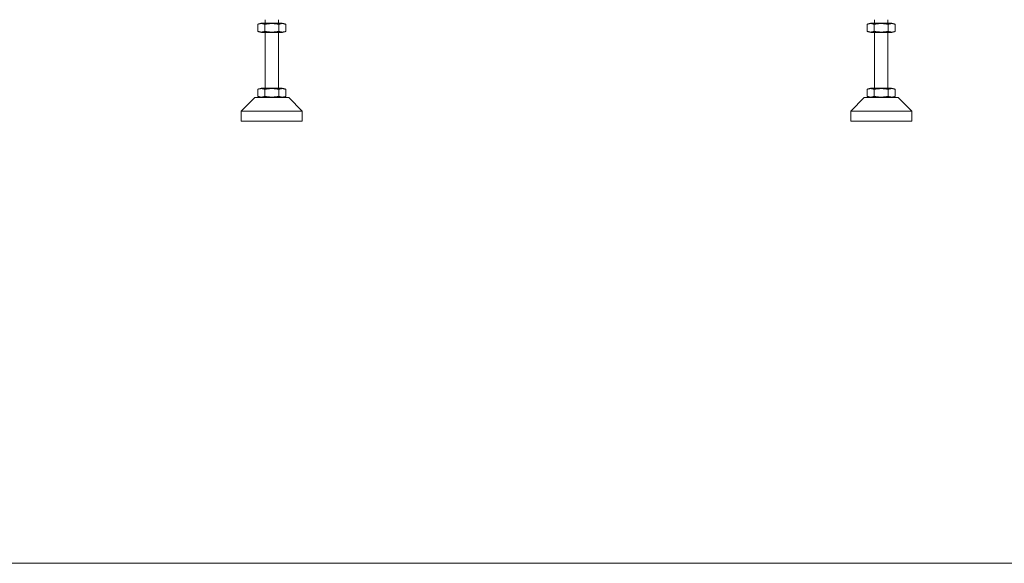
# Model space of a CAD drawing. Header units: millimetres. Extents: x 25069 to 61396, y 8621 to 21558.
# Tile 107 of 256: x 32827 to 34281, y 8621 to 9423. Entities that reach past the tile are written whole.
import ezdxf

# ---------------------------------------------------------------- set-up
doc = ezdxf.new("R2010")
doc.units = ezdxf.units.MM
doc.layers.add('200', color=7, linetype='Continuous', true_color=0xffffff)

msp = doc.modelspace()

# ---------------------------------------------------------------- linework, layer by layer
at = {"lineweight": 18, "ltscale": 10}
msp.add_lwpolyline([(25068.519, 8620.655), (40764.207, 8620.655), (40764.207, 21558.421), (25068.519, 21558.421)], close=True, dxfattribs=at)
at = {"layer": '200', "color": 7, "linetype": 'Continuous', "lineweight": 18}
for p, q in [((33189.644, 9423.247), (33189.644, 9418.258)), ((33209.644, 9418.258), (33209.644, 9423.247)), ((34089.644, 9423.247), (34089.644, 9418.258)), ((34109.644, 9418.258), (34109.644, 9423.247)), ((33178.859, 9406.253), (33178.859, 9416.242)), ((33189.252, 9406.253), (33189.252, 9416.242)), ((33209.644, 9418.259), (33189.644, 9418.259)), ((33210.036, 9406.253), (33210.036, 9416.242)), ((33220.429, 9406.253), (33220.429, 9416.242)), ((34078.859, 9406.253), (34078.859, 9416.242)), ((34089.252, 9406.253), (34089.252, 9416.242)), ((34109.644, 9418.259), (34089.644, 9418.259)), ((34110.036, 9406.253), (34110.036, 9416.242)), ((34120.429, 9406.253), (34120.429, 9416.242)), ((33189.644, 9404.236), (33209.644, 9404.236)), ((33189.644, 9404.235), (33189.644, 9322.26)), ((33209.644, 9322.26), (33209.644, 9404.235)), ((34089.644, 9404.236), (34109.644, 9404.236)), ((34089.644, 9404.235), (34089.644, 9322.26)), ((34109.644, 9322.26), (34109.644, 9404.235)), ((33209.644, 9322.259), (33189.644, 9322.259)), ((34109.644, 9322.259), (34089.644, 9322.259)), ((33174.644, 9308.247), (33154.644, 9288.247)), ((33174.644, 9308.247), (33224.644, 9308.247)), ((33178.859, 9310.253), (33178.859, 9320.242)), ((33189.252, 9310.253), (33189.252, 9320.242)), ((33210.036, 9310.253), (33210.036, 9320.242)), ((33220.429, 9310.253), (33220.429, 9320.242)), ((33244.644, 9288.247), (33224.644, 9308.247)), ((34074.644, 9308.247), (34054.644, 9288.247)), ((34074.644, 9308.247), (34124.644, 9308.247)), ((34078.859, 9310.253), (34078.859, 9320.242)), ((34089.252, 9310.253), (34089.252, 9320.242)), ((34110.036, 9310.253), (34110.036, 9320.242)), ((34120.429, 9310.253), (34120.429, 9320.242)), ((34144.644, 9288.247), (34124.644, 9308.247)), ((33154.644, 9288.247), (33154.644, 9273.247)), ((33244.644, 9288.247), (33154.644, 9288.247)), ((33244.644, 9273.247), (33244.644, 9288.247)), ((34054.644, 9288.247), (34054.644, 9273.247)), ((34144.644, 9288.247), (34054.644, 9288.247)), ((34144.644, 9273.247), (34144.644, 9288.247)), ((33244.644, 9273.247), (33154.644, 9273.247)), ((34144.644, 9273.247), (34054.644, 9273.247))]:
    msp.add_line(p, q, dxfattribs=at)
for points in [[(33178.859, 9416.242), (33178.962, 9416.327), (33179.066, 9416.402), (33179.275, 9416.538), (33179.38, 9416.598), (33179.592, 9416.709), (33179.698, 9416.76), (33179.912, 9416.852), (33180.019, 9416.894), (33180.234, 9416.971), (33180.342, 9417.006), (33180.559, 9417.071), (33180.667, 9417.101), (33180.885, 9417.156), (33180.994, 9417.181), (33181.158, 9417.216), (33181.212, 9417.227), (33181.322, 9417.248), (33181.376, 9417.258), (33181.65, 9417.307), (33181.869, 9417.339), (33182.306, 9417.392), (33182.525, 9417.413), (33182.962, 9417.446), (33183.181, 9417.458), (33183.618, 9417.474), (33184.056, 9417.482), (33184.493, 9417.474), (33184.931, 9417.458), (33185.149, 9417.446), (33185.587, 9417.413), (33185.806, 9417.392), (33186.243, 9417.339), (33186.462, 9417.307), (33186.735, 9417.258), (33186.79, 9417.248), (33186.899, 9417.227), (33186.954, 9417.216), (33187.118, 9417.181), (33187.227, 9417.156), (33187.444, 9417.101), (33187.552, 9417.071), (33187.769, 9417.006), (33187.877, 9416.971), (33188.092, 9416.894), (33188.199, 9416.852), (33188.413, 9416.76), (33188.519, 9416.71), (33188.731, 9416.599), (33188.836, 9416.538), (33189.045, 9416.402), (33189.149, 9416.327), (33189.252, 9416.242)], [(33189.252, 9416.242), (33189.457, 9416.327), (33189.665, 9416.402), (33190.083, 9416.538), (33190.293, 9416.598), (33190.717, 9416.709), (33190.929, 9416.76), (33191.357, 9416.852), (33191.571, 9416.894), (33192.002, 9416.971), (33192.218, 9417.006), (33192.651, 9417.071), (33192.868, 9417.101), (33193.303, 9417.156), (33193.521, 9417.181), (33193.848, 9417.216), (33193.958, 9417.227), (33194.176, 9417.248), (33194.286, 9417.258), (33194.833, 9417.307), (33195.27, 9417.339), (33196.145, 9417.392), (33196.582, 9417.413), (33197.457, 9417.446), (33197.894, 9417.458), (33198.769, 9417.474), (33199.644, 9417.482), (33200.519, 9417.474), (33201.394, 9417.458), (33201.832, 9417.446), (33202.707, 9417.413), (33203.144, 9417.392), (33204.019, 9417.339), (33204.457, 9417.307), (33205.004, 9417.258), (33205.113, 9417.248), (33205.332, 9417.227), (33205.441, 9417.216), (33205.768, 9417.181), (33205.986, 9417.156), (33206.421, 9417.101), (33206.638, 9417.071), (33207.071, 9417.006), (33207.286, 9416.971), (33207.717, 9416.894), (33207.931, 9416.852), (33208.358, 9416.76), (33208.571, 9416.71), (33208.994, 9416.599), (33209.205, 9416.538), (33209.623, 9416.402), (33209.831, 9416.327), (33210.036, 9416.242)], [(33210.036, 9416.242), (33210.139, 9416.327), (33210.243, 9416.402), (33210.452, 9416.538), (33210.557, 9416.598), (33210.769, 9416.709), (33210.875, 9416.76), (33211.089, 9416.852), (33211.196, 9416.894), (33211.411, 9416.971), (33211.519, 9417.006), (33211.736, 9417.071), (33211.844, 9417.101), (33212.062, 9417.156), (33212.171, 9417.181), (33212.335, 9417.216), (33212.389, 9417.227), (33212.499, 9417.248), (33212.553, 9417.258), (33212.827, 9417.307), (33213.045, 9417.339), (33213.483, 9417.392), (33213.702, 9417.413), (33214.139, 9417.446), (33214.358, 9417.458), (33214.795, 9417.474), (33215.233, 9417.482), (33215.67, 9417.474), (33216.108, 9417.458), (33216.326, 9417.446), (33216.764, 9417.413), (33216.983, 9417.392), (33217.42, 9417.339), (33217.639, 9417.307), (33217.912, 9417.258), (33217.967, 9417.248), (33218.076, 9417.227), (33218.131, 9417.216), (33218.295, 9417.181), (33218.404, 9417.156), (33218.621, 9417.101), (33218.729, 9417.071), (33218.946, 9417.006), (33219.054, 9416.971), (33219.269, 9416.894), (33219.376, 9416.852), (33219.59, 9416.76), (33219.696, 9416.71), (33219.908, 9416.599), (33220.013, 9416.538), (33220.222, 9416.402), (33220.326, 9416.327), (33220.429, 9416.242)], [(34078.859, 9416.242), (34078.962, 9416.327), (34079.066, 9416.402), (34079.275, 9416.538), (34079.38, 9416.598), (34079.592, 9416.709), (34079.698, 9416.76), (34079.912, 9416.852), (34080.019, 9416.894), (34080.234, 9416.971), (34080.342, 9417.006), (34080.559, 9417.071), (34080.667, 9417.101), (34080.885, 9417.156), (34080.994, 9417.181), (34081.158, 9417.216), (34081.212, 9417.227), (34081.322, 9417.248), (34081.376, 9417.258), (34081.65, 9417.307), (34081.869, 9417.339), (34082.306, 9417.392), (34082.525, 9417.413), (34082.962, 9417.446), (34083.181, 9417.458), (34083.618, 9417.474), (34084.056, 9417.482), (34084.493, 9417.474), (34084.931, 9417.458), (34085.149, 9417.446), (34085.587, 9417.413), (34085.806, 9417.392), (34086.243, 9417.339), (34086.462, 9417.307), (34086.735, 9417.258), (34086.79, 9417.248), (34086.899, 9417.227), (34086.954, 9417.216), (34087.118, 9417.181), (34087.227, 9417.156), (34087.444, 9417.101), (34087.552, 9417.071), (34087.769, 9417.006), (34087.877, 9416.971), (34088.092, 9416.894), (34088.199, 9416.852), (34088.413, 9416.76), (34088.519, 9416.71), (34088.731, 9416.599), (34088.836, 9416.538), (34089.045, 9416.402), (34089.149, 9416.327), (34089.252, 9416.242)], [(34089.252, 9416.242), (34089.457, 9416.327), (34089.665, 9416.402), (34090.083, 9416.538), (34090.293, 9416.598), (34090.717, 9416.709), (34090.929, 9416.76), (34091.357, 9416.852), (34091.571, 9416.894), (34092.002, 9416.971), (34092.218, 9417.006), (34092.651, 9417.071), (34092.868, 9417.101), (34093.303, 9417.156), (34093.521, 9417.181), (34093.848, 9417.216), (34093.958, 9417.227), (34094.176, 9417.248), (34094.286, 9417.258), (34094.833, 9417.307), (34095.27, 9417.339), (34096.145, 9417.392), (34096.582, 9417.413), (34097.457, 9417.446), (34097.894, 9417.458), (34098.769, 9417.474), (34099.644, 9417.482), (34100.519, 9417.474), (34101.394, 9417.458), (34101.832, 9417.446), (34102.707, 9417.413), (34103.144, 9417.392), (34104.019, 9417.339), (34104.457, 9417.307), (34105.004, 9417.258), (34105.113, 9417.248), (34105.332, 9417.227), (34105.441, 9417.216), (34105.768, 9417.181), (34105.986, 9417.156), (34106.421, 9417.101), (34106.638, 9417.071), (34107.071, 9417.006), (34107.286, 9416.971), (34107.717, 9416.894), (34107.931, 9416.852), (34108.358, 9416.76), (34108.571, 9416.71), (34108.994, 9416.599), (34109.205, 9416.538), (34109.623, 9416.402), (34109.831, 9416.327), (34110.036, 9416.242)], [(34110.036, 9416.242), (34110.139, 9416.327), (34110.243, 9416.402), (34110.452, 9416.538), (34110.557, 9416.598), (34110.769, 9416.709), (34110.875, 9416.76), (34111.089, 9416.852), (34111.196, 9416.894), (34111.411, 9416.971), (34111.519, 9417.006), (34111.736, 9417.071), (34111.844, 9417.101), (34112.062, 9417.156), (34112.171, 9417.181), (34112.335, 9417.216), (34112.389, 9417.227), (34112.499, 9417.248), (34112.553, 9417.258), (34112.827, 9417.307), (34113.045, 9417.339), (34113.483, 9417.392), (34113.702, 9417.413), (34114.139, 9417.446), (34114.358, 9417.458), (34114.795, 9417.474), (34115.233, 9417.482), (34115.67, 9417.474), (34116.108, 9417.458), (34116.326, 9417.446), (34116.764, 9417.413), (34116.983, 9417.392), (34117.42, 9417.339), (34117.639, 9417.307), (34117.912, 9417.258), (34117.967, 9417.248), (34118.076, 9417.227), (34118.131, 9417.216), (34118.295, 9417.181), (34118.404, 9417.156), (34118.621, 9417.101), (34118.729, 9417.071), (34118.946, 9417.006), (34119.054, 9416.971), (34119.269, 9416.894), (34119.376, 9416.852), (34119.59, 9416.76), (34119.696, 9416.71), (34119.908, 9416.599), (34120.013, 9416.538), (34120.222, 9416.402), (34120.326, 9416.327), (34120.429, 9416.242)], [(33178.859, 9406.253), (33178.962, 9406.168), (33179.066, 9406.093), (33179.275, 9405.957), (33179.38, 9405.896), (33179.592, 9405.785), (33179.698, 9405.735), (33179.912, 9405.643), (33180.019, 9405.601), (33180.234, 9405.524), (33180.342, 9405.489), (33180.559, 9405.424), (33180.667, 9405.394), (33180.885, 9405.339), (33180.994, 9405.314), (33181.158, 9405.279), (33181.212, 9405.268), (33181.322, 9405.247), (33181.376, 9405.237), (33181.65, 9405.188), (33181.869, 9405.156), (33182.306, 9405.103), (33182.525, 9405.082), (33182.962, 9405.049), (33183.181, 9405.037), (33183.618, 9405.021), (33184.056, 9405.013), (33184.493, 9405.021), (33184.931, 9405.037), (33185.149, 9405.049), (33185.587, 9405.082), (33185.806, 9405.103), (33186.243, 9405.156), (33186.462, 9405.188), (33186.735, 9405.237), (33186.79, 9405.247), (33186.899, 9405.268), (33186.954, 9405.279), (33187.118, 9405.314), (33187.227, 9405.339), (33187.444, 9405.394), (33187.552, 9405.424), (33187.769, 9405.489), (33187.877, 9405.524), (33188.092, 9405.601), (33188.199, 9405.643), (33188.413, 9405.735), (33188.519, 9405.785), (33188.731, 9405.896), (33188.836, 9405.957), (33189.045, 9406.093), (33189.149, 9406.168), (33189.252, 9406.253)], [(33189.252, 9406.253), (33189.457, 9406.168), (33189.665, 9406.093), (33190.083, 9405.957), (33190.293, 9405.896), (33190.717, 9405.785), (33190.929, 9405.735), (33191.357, 9405.643), (33191.571, 9405.601), (33192.002, 9405.524), (33192.218, 9405.489), (33192.651, 9405.424), (33192.868, 9405.394), (33193.303, 9405.339), (33193.521, 9405.314), (33193.848, 9405.279), (33193.958, 9405.268), (33194.176, 9405.247), (33194.286, 9405.237), (33194.833, 9405.188), (33195.27, 9405.156), (33196.145, 9405.103), (33196.582, 9405.082), (33197.457, 9405.049), (33197.894, 9405.037), (33198.769, 9405.021), (33199.644, 9405.013), (33200.519, 9405.021), (33201.394, 9405.037), (33201.832, 9405.049), (33202.707, 9405.082), (33203.144, 9405.103), (33204.019, 9405.156), (33204.457, 9405.188), (33205.004, 9405.237), (33205.113, 9405.247), (33205.332, 9405.268), (33205.441, 9405.279), (33205.768, 9405.314), (33205.986, 9405.339), (33206.421, 9405.394), (33206.638, 9405.424), (33207.071, 9405.489), (33207.286, 9405.524), (33207.717, 9405.601), (33207.931, 9405.643), (33208.358, 9405.735), (33208.571, 9405.785), (33208.994, 9405.896), (33209.205, 9405.957), (33209.623, 9406.093), (33209.831, 9406.168), (33210.036, 9406.253)], [(33210.036, 9406.253), (33210.139, 9406.168), (33210.243, 9406.093), (33210.452, 9405.957), (33210.557, 9405.896), (33210.769, 9405.785), (33210.875, 9405.735), (33211.089, 9405.643), (33211.196, 9405.601), (33211.411, 9405.524), (33211.519, 9405.489), (33211.736, 9405.424), (33211.844, 9405.394), (33212.062, 9405.339), (33212.171, 9405.314), (33212.335, 9405.279), (33212.389, 9405.268), (33212.499, 9405.247), (33212.553, 9405.237), (33212.827, 9405.188), (33213.045, 9405.156), (33213.483, 9405.103), (33213.702, 9405.082), (33214.139, 9405.049), (33214.358, 9405.037), (33214.795, 9405.021), (33215.233, 9405.013), (33215.67, 9405.021), (33216.108, 9405.037), (33216.326, 9405.049), (33216.764, 9405.082), (33216.983, 9405.103), (33217.42, 9405.156), (33217.639, 9405.188), (33217.912, 9405.237), (33217.967, 9405.247), (33218.076, 9405.268), (33218.131, 9405.279), (33218.295, 9405.314), (33218.404, 9405.339), (33218.621, 9405.394), (33218.729, 9405.424), (33218.946, 9405.489), (33219.054, 9405.524), (33219.269, 9405.601), (33219.376, 9405.643), (33219.59, 9405.735), (33219.696, 9405.785), (33219.908, 9405.896), (33220.013, 9405.957), (33220.222, 9406.093), (33220.326, 9406.168), (33220.429, 9406.253)], [(34078.859, 9406.253), (34078.962, 9406.168), (34079.066, 9406.093), (34079.275, 9405.957), (34079.38, 9405.896), (34079.592, 9405.785), (34079.698, 9405.735), (34079.912, 9405.643), (34080.019, 9405.601), (34080.234, 9405.524), (34080.342, 9405.489), (34080.559, 9405.424), (34080.667, 9405.394), (34080.885, 9405.339), (34080.994, 9405.314), (34081.158, 9405.279), (34081.212, 9405.268), (34081.322, 9405.247), (34081.376, 9405.237), (34081.65, 9405.188), (34081.869, 9405.156), (34082.306, 9405.103), (34082.525, 9405.082), (34082.962, 9405.049), (34083.181, 9405.037), (34083.618, 9405.021), (34084.056, 9405.013), (34084.493, 9405.021), (34084.931, 9405.037), (34085.149, 9405.049), (34085.587, 9405.082), (34085.806, 9405.103), (34086.243, 9405.156), (34086.462, 9405.188), (34086.735, 9405.237), (34086.79, 9405.247), (34086.899, 9405.268), (34086.954, 9405.279), (34087.118, 9405.314), (34087.227, 9405.339), (34087.444, 9405.394), (34087.552, 9405.424), (34087.769, 9405.489), (34087.877, 9405.524), (34088.092, 9405.601), (34088.199, 9405.643), (34088.413, 9405.735), (34088.519, 9405.785), (34088.731, 9405.896), (34088.836, 9405.957), (34089.045, 9406.093), (34089.149, 9406.168), (34089.252, 9406.253)], [(34089.252, 9406.253), (34089.457, 9406.168), (34089.665, 9406.093), (34090.083, 9405.957), (34090.293, 9405.896), (34090.717, 9405.785), (34090.929, 9405.735), (34091.357, 9405.643), (34091.571, 9405.601), (34092.002, 9405.524), (34092.218, 9405.489), (34092.651, 9405.424), (34092.868, 9405.394), (34093.303, 9405.339), (34093.521, 9405.314), (34093.848, 9405.279), (34093.958, 9405.268), (34094.176, 9405.247), (34094.286, 9405.237), (34094.833, 9405.188), (34095.27, 9405.156), (34096.145, 9405.103), (34096.582, 9405.082), (34097.457, 9405.049), (34097.894, 9405.037), (34098.769, 9405.021), (34099.644, 9405.013), (34100.519, 9405.021), (34101.394, 9405.037), (34101.832, 9405.049), (34102.707, 9405.082), (34103.144, 9405.103), (34104.019, 9405.156), (34104.457, 9405.188), (34105.004, 9405.237), (34105.113, 9405.247), (34105.332, 9405.268), (34105.441, 9405.279), (34105.768, 9405.314), (34105.986, 9405.339), (34106.421, 9405.394), (34106.638, 9405.424), (34107.071, 9405.489), (34107.286, 9405.524), (34107.717, 9405.601), (34107.931, 9405.643), (34108.358, 9405.735), (34108.571, 9405.785), (34108.994, 9405.896), (34109.205, 9405.957), (34109.623, 9406.093), (34109.831, 9406.168), (34110.036, 9406.253)], [(34110.036, 9406.253), (34110.139, 9406.168), (34110.243, 9406.093), (34110.452, 9405.957), (34110.557, 9405.896), (34110.769, 9405.785), (34110.875, 9405.735), (34111.089, 9405.643), (34111.196, 9405.601), (34111.411, 9405.524), (34111.519, 9405.489), (34111.736, 9405.424), (34111.844, 9405.394), (34112.062, 9405.339), (34112.171, 9405.314), (34112.335, 9405.279), (34112.389, 9405.268), (34112.499, 9405.247), (34112.553, 9405.237), (34112.827, 9405.188), (34113.045, 9405.156), (34113.483, 9405.103), (34113.702, 9405.082), (34114.139, 9405.049), (34114.358, 9405.037), (34114.795, 9405.021), (34115.233, 9405.013), (34115.67, 9405.021), (34116.108, 9405.037), (34116.326, 9405.049), (34116.764, 9405.082), (34116.983, 9405.103), (34117.42, 9405.156), (34117.639, 9405.188), (34117.912, 9405.237), (34117.967, 9405.247), (34118.076, 9405.268), (34118.131, 9405.279), (34118.295, 9405.314), (34118.404, 9405.339), (34118.621, 9405.394), (34118.729, 9405.424), (34118.946, 9405.489), (34119.054, 9405.524), (34119.269, 9405.601), (34119.376, 9405.643), (34119.59, 9405.735), (34119.696, 9405.785), (34119.908, 9405.896), (34120.013, 9405.957), (34120.222, 9406.093), (34120.326, 9406.168), (34120.429, 9406.253)], [(33178.859, 9320.242), (33178.962, 9320.327), (33179.066, 9320.402), (33179.275, 9320.538), (33179.38, 9320.598), (33179.592, 9320.709), (33179.698, 9320.76), (33179.912, 9320.852), (33180.019, 9320.894), (33180.234, 9320.971), (33180.342, 9321.006), (33180.559, 9321.071), (33180.667, 9321.101), (33180.885, 9321.156), (33180.994, 9321.181), (33181.158, 9321.216), (33181.212, 9321.227), (33181.322, 9321.248), (33181.376, 9321.258), (33181.65, 9321.307), (33181.869, 9321.339), (33182.306, 9321.392), (33182.525, 9321.413), (33182.962, 9321.446), (33183.181, 9321.458), (33183.618, 9321.474), (33184.056, 9321.482), (33184.493, 9321.474), (33184.931, 9321.458), (33185.149, 9321.446), (33185.587, 9321.413), (33185.806, 9321.392), (33186.243, 9321.339), (33186.462, 9321.307), (33186.735, 9321.258), (33186.79, 9321.248), (33186.899, 9321.227), (33186.954, 9321.216), (33187.118, 9321.181), (33187.227, 9321.156), (33187.444, 9321.101), (33187.552, 9321.071), (33187.769, 9321.006), (33187.877, 9320.971), (33188.092, 9320.894), (33188.199, 9320.852), (33188.413, 9320.76), (33188.519, 9320.71), (33188.731, 9320.599), (33188.836, 9320.538), (33189.045, 9320.402), (33189.149, 9320.327), (33189.252, 9320.242)], [(33189.252, 9320.242), (33189.457, 9320.327), (33189.665, 9320.402), (33190.083, 9320.538), (33190.293, 9320.598), (33190.717, 9320.709), (33190.929, 9320.76), (33191.357, 9320.852), (33191.571, 9320.894), (33192.002, 9320.971), (33192.218, 9321.006), (33192.651, 9321.071), (33192.868, 9321.101), (33193.303, 9321.156), (33193.521, 9321.181), (33193.848, 9321.216), (33193.958, 9321.227), (33194.176, 9321.248), (33194.286, 9321.258), (33194.833, 9321.307), (33195.27, 9321.339), (33196.145, 9321.392), (33196.582, 9321.413), (33197.457, 9321.446), (33197.894, 9321.458), (33198.769, 9321.474), (33199.644, 9321.482), (33200.519, 9321.474), (33201.394, 9321.458), (33201.832, 9321.446), (33202.707, 9321.413), (33203.144, 9321.392), (33204.019, 9321.339), (33204.457, 9321.307), (33205.004, 9321.258), (33205.113, 9321.248), (33205.332, 9321.227), (33205.441, 9321.216), (33205.768, 9321.181), (33205.986, 9321.156), (33206.421, 9321.101), (33206.638, 9321.071), (33207.071, 9321.006), (33207.286, 9320.971), (33207.717, 9320.894), (33207.931, 9320.852), (33208.358, 9320.76), (33208.571, 9320.71), (33208.994, 9320.599), (33209.205, 9320.538), (33209.623, 9320.402), (33209.831, 9320.327), (33210.036, 9320.242)], [(33210.036, 9320.242), (33210.139, 9320.327), (33210.243, 9320.402), (33210.452, 9320.538), (33210.557, 9320.598), (33210.769, 9320.709), (33210.875, 9320.76), (33211.089, 9320.852), (33211.196, 9320.894), (33211.411, 9320.971), (33211.519, 9321.006), (33211.736, 9321.071), (33211.844, 9321.101), (33212.062, 9321.156), (33212.171, 9321.181), (33212.335, 9321.216), (33212.389, 9321.227), (33212.499, 9321.248), (33212.553, 9321.258), (33212.827, 9321.307), (33213.045, 9321.339), (33213.483, 9321.392), (33213.702, 9321.413), (33214.139, 9321.446), (33214.358, 9321.458), (33214.795, 9321.474), (33215.233, 9321.482), (33215.67, 9321.474), (33216.108, 9321.458), (33216.326, 9321.446), (33216.764, 9321.413), (33216.983, 9321.392), (33217.42, 9321.339), (33217.639, 9321.307), (33217.912, 9321.258), (33217.967, 9321.248), (33218.076, 9321.227), (33218.131, 9321.216), (33218.295, 9321.181), (33218.404, 9321.156), (33218.621, 9321.101), (33218.729, 9321.071), (33218.946, 9321.006), (33219.054, 9320.971), (33219.269, 9320.894), (33219.376, 9320.852), (33219.59, 9320.76), (33219.696, 9320.71), (33219.908, 9320.599), (33220.013, 9320.538), (33220.222, 9320.402), (33220.326, 9320.327), (33220.429, 9320.242)], [(34078.859, 9320.242), (34078.962, 9320.327), (34079.066, 9320.402), (34079.275, 9320.538), (34079.38, 9320.598), (34079.592, 9320.709), (34079.698, 9320.76), (34079.912, 9320.852), (34080.019, 9320.894), (34080.234, 9320.971), (34080.342, 9321.006), (34080.559, 9321.071), (34080.667, 9321.101), (34080.885, 9321.156), (34080.994, 9321.181), (34081.158, 9321.216), (34081.212, 9321.227), (34081.322, 9321.248), (34081.376, 9321.258), (34081.65, 9321.307), (34081.869, 9321.339), (34082.306, 9321.392), (34082.525, 9321.413), (34082.962, 9321.446), (34083.181, 9321.458), (34083.618, 9321.474), (34084.056, 9321.482), (34084.493, 9321.474), (34084.931, 9321.458), (34085.149, 9321.446), (34085.587, 9321.413), (34085.806, 9321.392), (34086.243, 9321.339), (34086.462, 9321.307), (34086.735, 9321.258), (34086.79, 9321.248), (34086.899, 9321.227), (34086.954, 9321.216), (34087.118, 9321.181), (34087.227, 9321.156), (34087.444, 9321.101), (34087.552, 9321.071), (34087.769, 9321.006), (34087.877, 9320.971), (34088.092, 9320.894), (34088.199, 9320.852), (34088.413, 9320.76), (34088.519, 9320.71), (34088.731, 9320.599), (34088.836, 9320.538), (34089.045, 9320.402), (34089.149, 9320.327), (34089.252, 9320.242)], [(34089.252, 9320.242), (34089.457, 9320.327), (34089.665, 9320.402), (34090.083, 9320.538), (34090.293, 9320.598), (34090.717, 9320.709), (34090.929, 9320.76), (34091.357, 9320.852), (34091.571, 9320.894), (34092.002, 9320.971), (34092.218, 9321.006), (34092.651, 9321.071), (34092.868, 9321.101), (34093.303, 9321.156), (34093.521, 9321.181), (34093.848, 9321.216), (34093.958, 9321.227), (34094.176, 9321.248), (34094.286, 9321.258), (34094.833, 9321.307), (34095.27, 9321.339), (34096.145, 9321.392), (34096.582, 9321.413), (34097.457, 9321.446), (34097.894, 9321.458), (34098.769, 9321.474), (34099.644, 9321.482), (34100.519, 9321.474), (34101.394, 9321.458), (34101.832, 9321.446), (34102.707, 9321.413), (34103.144, 9321.392), (34104.019, 9321.339), (34104.457, 9321.307), (34105.004, 9321.258), (34105.113, 9321.248), (34105.332, 9321.227), (34105.441, 9321.216), (34105.768, 9321.181), (34105.986, 9321.156), (34106.421, 9321.101), (34106.638, 9321.071), (34107.071, 9321.006), (34107.286, 9320.971), (34107.717, 9320.894), (34107.931, 9320.852), (34108.358, 9320.76), (34108.571, 9320.71), (34108.994, 9320.599), (34109.205, 9320.538), (34109.623, 9320.402), (34109.831, 9320.327), (34110.036, 9320.242)], [(34110.036, 9320.242), (34110.139, 9320.327), (34110.243, 9320.402), (34110.452, 9320.538), (34110.557, 9320.598), (34110.769, 9320.709), (34110.875, 9320.76), (34111.089, 9320.852), (34111.196, 9320.894), (34111.411, 9320.971), (34111.519, 9321.006), (34111.736, 9321.071), (34111.844, 9321.101), (34112.062, 9321.156), (34112.171, 9321.181), (34112.335, 9321.216), (34112.389, 9321.227), (34112.499, 9321.248), (34112.553, 9321.258), (34112.827, 9321.307), (34113.045, 9321.339), (34113.483, 9321.392), (34113.702, 9321.413), (34114.139, 9321.446), (34114.358, 9321.458), (34114.795, 9321.474), (34115.233, 9321.482), (34115.67, 9321.474), (34116.108, 9321.458), (34116.326, 9321.446), (34116.764, 9321.413), (34116.983, 9321.392), (34117.42, 9321.339), (34117.639, 9321.307), (34117.912, 9321.258), (34117.967, 9321.248), (34118.076, 9321.227), (34118.131, 9321.216), (34118.295, 9321.181), (34118.404, 9321.156), (34118.621, 9321.101), (34118.729, 9321.071), (34118.946, 9321.006), (34119.054, 9320.971), (34119.269, 9320.894), (34119.376, 9320.852), (34119.59, 9320.76), (34119.696, 9320.71), (34119.908, 9320.599), (34120.013, 9320.538), (34120.222, 9320.402), (34120.326, 9320.327), (34120.429, 9320.242)], [(33178.859, 9310.253), (33178.962, 9310.168), (33179.066, 9310.093), (33179.275, 9309.957), (33179.38, 9309.896), (33179.592, 9309.785), (33179.698, 9309.735), (33179.912, 9309.643), (33180.019, 9309.601), (33180.234, 9309.524), (33180.342, 9309.489), (33180.559, 9309.424), (33180.667, 9309.394), (33180.885, 9309.339), (33180.994, 9309.314), (33181.158, 9309.279), (33181.212, 9309.268), (33181.322, 9309.247), (33181.376, 9309.237), (33181.65, 9309.188), (33181.869, 9309.156), (33182.306, 9309.103), (33182.525, 9309.082), (33182.962, 9309.049), (33183.181, 9309.037), (33183.618, 9309.021), (33184.056, 9309.013), (33184.493, 9309.021), (33184.931, 9309.037), (33185.149, 9309.049), (33185.587, 9309.082), (33185.806, 9309.103), (33186.243, 9309.156), (33186.462, 9309.188), (33186.735, 9309.237), (33186.79, 9309.247), (33186.899, 9309.268), (33186.954, 9309.279), (33187.118, 9309.314), (33187.227, 9309.339), (33187.444, 9309.394), (33187.552, 9309.424), (33187.769, 9309.489), (33187.877, 9309.524), (33188.092, 9309.601), (33188.199, 9309.643), (33188.413, 9309.735), (33188.519, 9309.785), (33188.731, 9309.896), (33188.836, 9309.957), (33189.045, 9310.093), (33189.149, 9310.168), (33189.252, 9310.253)], [(33189.252, 9310.253), (33189.457, 9310.168), (33189.665, 9310.093), (33190.083, 9309.957), (33190.293, 9309.896), (33190.717, 9309.785), (33190.929, 9309.735), (33191.357, 9309.643), (33191.571, 9309.601), (33192.002, 9309.524), (33192.218, 9309.489), (33192.651, 9309.424), (33192.868, 9309.394), (33193.303, 9309.339), (33193.521, 9309.314), (33193.848, 9309.279), (33193.958, 9309.268), (33194.176, 9309.247), (33194.286, 9309.237), (33194.833, 9309.188), (33195.27, 9309.156), (33196.145, 9309.103), (33196.582, 9309.082), (33197.457, 9309.049), (33197.894, 9309.037), (33198.769, 9309.021), (33199.644, 9309.013), (33200.519, 9309.021), (33201.394, 9309.037), (33201.832, 9309.049), (33202.707, 9309.082), (33203.144, 9309.103), (33204.019, 9309.156), (33204.457, 9309.188), (33205.004, 9309.237), (33205.113, 9309.247), (33205.332, 9309.268), (33205.441, 9309.279), (33205.768, 9309.314), (33205.986, 9309.339), (33206.421, 9309.394), (33206.638, 9309.424), (33207.071, 9309.489), (33207.286, 9309.524), (33207.717, 9309.601), (33207.931, 9309.643), (33208.358, 9309.735), (33208.571, 9309.785), (33208.994, 9309.896), (33209.205, 9309.957), (33209.623, 9310.093), (33209.831, 9310.168), (33210.036, 9310.253)], [(33210.036, 9310.253), (33210.139, 9310.168), (33210.243, 9310.093), (33210.452, 9309.957), (33210.557, 9309.896), (33210.769, 9309.785), (33210.875, 9309.735), (33211.089, 9309.643), (33211.196, 9309.601), (33211.411, 9309.524), (33211.519, 9309.489), (33211.736, 9309.424), (33211.844, 9309.394), (33212.062, 9309.339), (33212.171, 9309.314), (33212.335, 9309.279), (33212.389, 9309.268), (33212.499, 9309.247), (33212.553, 9309.237), (33212.827, 9309.188), (33213.045, 9309.156), (33213.483, 9309.103), (33213.702, 9309.082), (33214.139, 9309.049), (33214.358, 9309.037), (33214.795, 9309.021), (33215.233, 9309.013), (33215.67, 9309.021), (33216.108, 9309.037), (33216.326, 9309.049), (33216.764, 9309.082), (33216.983, 9309.103), (33217.42, 9309.156), (33217.639, 9309.188), (33217.912, 9309.237), (33217.967, 9309.247), (33218.076, 9309.268), (33218.131, 9309.279), (33218.295, 9309.314), (33218.404, 9309.339), (33218.621, 9309.394), (33218.729, 9309.424), (33218.946, 9309.489), (33219.054, 9309.524), (33219.269, 9309.601), (33219.376, 9309.643), (33219.59, 9309.735), (33219.696, 9309.785), (33219.908, 9309.896), (33220.013, 9309.957), (33220.222, 9310.093), (33220.326, 9310.168), (33220.429, 9310.253)], [(34078.859, 9310.253), (34078.962, 9310.168), (34079.066, 9310.093), (34079.275, 9309.957), (34079.38, 9309.896), (34079.592, 9309.785), (34079.698, 9309.735), (34079.912, 9309.643), (34080.019, 9309.601), (34080.234, 9309.524), (34080.342, 9309.489), (34080.559, 9309.424), (34080.667, 9309.394), (34080.885, 9309.339), (34080.994, 9309.314), (34081.158, 9309.279), (34081.212, 9309.268), (34081.322, 9309.247), (34081.376, 9309.237), (34081.65, 9309.188), (34081.869, 9309.156), (34082.306, 9309.103), (34082.525, 9309.082), (34082.962, 9309.049), (34083.181, 9309.037), (34083.618, 9309.021), (34084.056, 9309.013), (34084.493, 9309.021), (34084.931, 9309.037), (34085.149, 9309.049), (34085.587, 9309.082), (34085.806, 9309.103), (34086.243, 9309.156), (34086.462, 9309.188), (34086.735, 9309.237), (34086.79, 9309.247), (34086.899, 9309.268), (34086.954, 9309.279), (34087.118, 9309.314), (34087.227, 9309.339), (34087.444, 9309.394), (34087.552, 9309.424), (34087.769, 9309.489), (34087.877, 9309.524), (34088.092, 9309.601), (34088.199, 9309.643), (34088.413, 9309.735), (34088.519, 9309.785), (34088.731, 9309.896), (34088.836, 9309.957), (34089.045, 9310.093), (34089.149, 9310.168), (34089.252, 9310.253)], [(34089.252, 9310.253), (34089.457, 9310.168), (34089.665, 9310.093), (34090.083, 9309.957), (34090.293, 9309.896), (34090.717, 9309.785), (34090.929, 9309.735), (34091.357, 9309.643), (34091.571, 9309.601), (34092.002, 9309.524), (34092.218, 9309.489), (34092.651, 9309.424), (34092.868, 9309.394), (34093.303, 9309.339), (34093.521, 9309.314), (34093.848, 9309.279), (34093.958, 9309.268), (34094.176, 9309.247), (34094.286, 9309.237), (34094.833, 9309.188), (34095.27, 9309.156), (34096.145, 9309.103), (34096.582, 9309.082), (34097.457, 9309.049), (34097.894, 9309.037), (34098.769, 9309.021), (34099.644, 9309.013), (34100.519, 9309.021), (34101.394, 9309.037), (34101.832, 9309.049), (34102.707, 9309.082), (34103.144, 9309.103), (34104.019, 9309.156), (34104.457, 9309.188), (34105.004, 9309.237), (34105.113, 9309.247), (34105.332, 9309.268), (34105.441, 9309.279), (34105.768, 9309.314), (34105.986, 9309.339), (34106.421, 9309.394), (34106.638, 9309.424), (34107.071, 9309.489), (34107.286, 9309.524), (34107.717, 9309.601), (34107.931, 9309.643), (34108.358, 9309.735), (34108.571, 9309.785), (34108.994, 9309.896), (34109.205, 9309.957), (34109.623, 9310.093), (34109.831, 9310.168), (34110.036, 9310.253)], [(34110.036, 9310.253), (34110.139, 9310.168), (34110.243, 9310.093), (34110.452, 9309.957), (34110.557, 9309.896), (34110.769, 9309.785), (34110.875, 9309.735), (34111.089, 9309.643), (34111.196, 9309.601), (34111.411, 9309.524), (34111.519, 9309.489), (34111.736, 9309.424), (34111.844, 9309.394), (34112.062, 9309.339), (34112.171, 9309.314), (34112.335, 9309.279), (34112.389, 9309.268), (34112.499, 9309.247), (34112.553, 9309.237), (34112.827, 9309.188), (34113.045, 9309.156), (34113.483, 9309.103), (34113.702, 9309.082), (34114.139, 9309.049), (34114.358, 9309.037), (34114.795, 9309.021), (34115.233, 9309.013), (34115.67, 9309.021), (34116.108, 9309.037), (34116.326, 9309.049), (34116.764, 9309.082), (34116.983, 9309.103), (34117.42, 9309.156), (34117.639, 9309.188), (34117.912, 9309.237), (34117.967, 9309.247), (34118.076, 9309.268), (34118.131, 9309.279), (34118.295, 9309.314), (34118.404, 9309.339), (34118.621, 9309.394), (34118.729, 9309.424), (34118.946, 9309.489), (34119.054, 9309.524), (34119.269, 9309.601), (34119.376, 9309.643), (34119.59, 9309.735), (34119.696, 9309.785), (34119.908, 9309.896), (34120.013, 9309.957), (34120.222, 9310.093), (34120.326, 9310.168), (34120.429, 9310.253)]]:
    msp.add_open_spline(points, degree=3, knots=[0, 0, 0, 0, 0.03125, 0.03125, 0.0625, 0.0625, 0.09375, 0.09375, 0.125, 0.125, 0.15625, 0.15625, 0.1875, 0.1875, 0.21875, 0.21875, 0.234375, 0.234375, 0.25, 0.25, 0.3125, 0.3125, 0.375, 0.375, 0.4375, 0.4375, 0.5, 0.5625, 0.5625, 0.625, 0.625, 0.6875, 0.6875, 0.75, 0.75, 0.765625, 0.765625, 0.78125, 0.78125, 0.8125, 0.8125, 0.84375, 0.84375, 0.875, 0.875, 0.90625, 0.90625, 0.9375, 0.9375, 0.96875, 0.96875, 1, 1, 1, 1], dxfattribs=at)
for points in [[(33189.757, 9418.139), (33185.921, 9418.516), (33182.34, 9417.524)], [(33220.525, 9416.16), (33215.279, 9418.483), (33209.642, 9418.189)], [(34089.757, 9418.139), (34085.667, 9418.541), (34081.869, 9417.387)], [(34120.525, 9416.16), (34115.279, 9418.483), (34109.642, 9418.189)], [(33178.763, 9406.335), (33184.009, 9404.011), (33189.646, 9404.306)], [(33209.531, 9404.356), (33213.362, 9403.979), (33216.937, 9404.968)], [(34078.763, 9406.335), (34084.009, 9404.011), (34089.646, 9404.306)], [(34109.531, 9404.356), (34113.591, 9403.956), (34117.364, 9405.091)], [(33189.757, 9322.139), (33185.921, 9322.516), (33182.34, 9321.524)], [(33220.525, 9320.16), (33215.279, 9322.483), (33209.642, 9322.189)], [(34089.757, 9322.139), (34085.667, 9322.541), (34081.869, 9321.387)], [(34120.525, 9320.16), (34115.279, 9322.483), (34109.642, 9322.189)], [(33178.763, 9310.335), (33184.009, 9308.011), (33189.646, 9308.306)], [(33209.531, 9308.356), (33213.362, 9307.979), (33216.937, 9308.968)], [(34078.763, 9310.335), (34084.009, 9308.011), (34089.646, 9308.306)], [(34109.531, 9308.356), (34113.591, 9307.956), (34117.364, 9309.091)]]:
    msp.add_open_spline(points, degree=2, dxfattribs=at)

doc.saveas('drawing.dxf')
